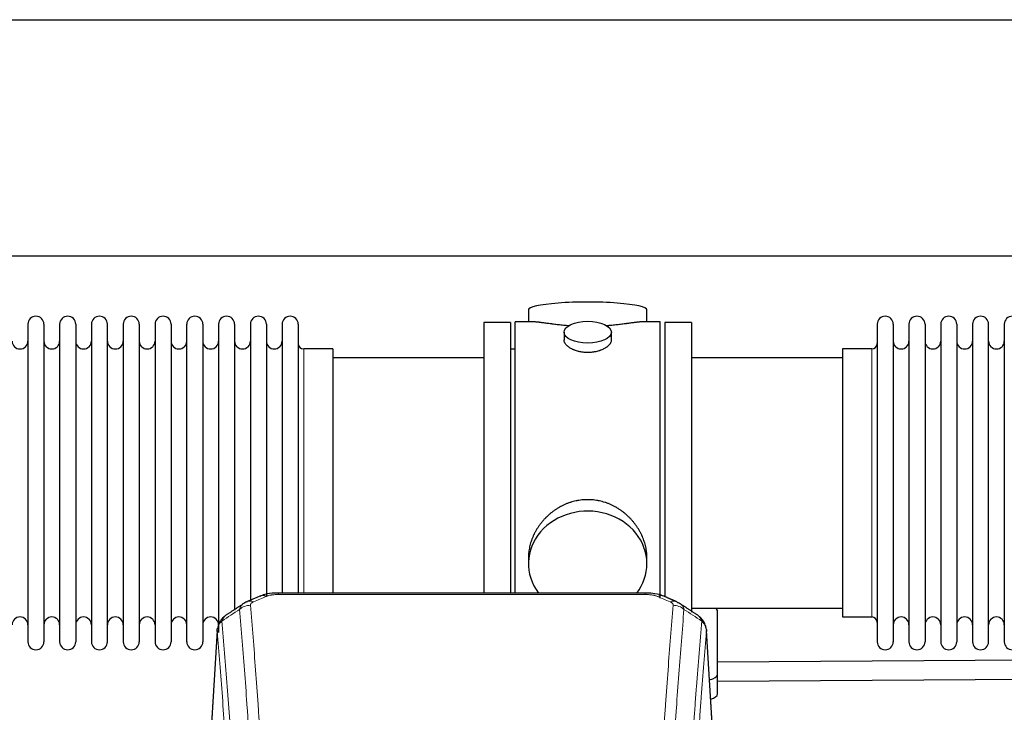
# Model space of a CAD drawing. Header units: inches. Extents: x 0 to 23760, y -13 to 16800.
# Tile 244 of 256: x 17004 to 17630, y 14036 to 14476. Entities that reach past the tile are written whole.
import ezdxf

# ---------------------------------------------------------------- set-up
doc = ezdxf.new("R2010")
doc.units = ezdxf.units.IN
doc.layers.add('1', color=7, linetype='Continuous', true_color=0xffffff)

msp = doc.modelspace()

# ---------------------------------------------------------------- linework, layer by layer
at = {"layer": '1', "color": 2, "linetype": 'Continuous', "lineweight": 25}
for p, q in [((15745.893, 14476.36), (20225.383, 14476.36)), ((15745.893, 14326.36), (20225.383, 14326.36)), ((17327.753, 14292.018), (17327.753, 14284.398)), ((17403.033, 14284.398), (17403.033, 14292.018)), ((17009.593, 14282.868), (17009.593, 14081.068)), ((17019.793, 14282.868), (17019.793, 14081.068)), ((17029.793, 14282.868), (17029.793, 14081.068)), ((17039.993, 14282.868), (17039.993, 14081.068)), ((17049.993, 14282.868), (17049.993, 14081.068)), ((17060.193, 14081.068), (17060.193, 14282.868)), ((17070.193, 14282.868), (17070.193, 14081.068)), ((17080.393, 14282.868), (17080.393, 14081.068)), ((17090.393, 14282.868), (17090.393, 14228.558)), ((17100.593, 14282.868), (17100.593, 14228.558)), ((17110.593, 14228.558), (17110.593, 14282.868)), ((17120.793, 14282.868), (17120.793, 14228.558)), ((17130.793, 14282.868), (17130.793, 14228.558)), ((17140.993, 14282.868), (17140.993, 14228.558)), ((17150.993, 14282.868), (17150.993, 14228.558)), ((17161.193, 14282.868), (17161.193, 14228.558)), ((17171.193, 14282.868), (17171.193, 14228.558)), ((17181.393, 14282.868), (17181.393, 14228.558)), ((17316.393, 14283.968), (17299.393, 14283.968)), ((17299.393, 14283.968), (17299.393, 14181.968)), ((17316.393, 14283.968), (17316.393, 14181.968)), ((17330.74, 14284.398), (17319.393, 14284.398)), ((17319.393, 14181.968), (17319.393, 14284.398)), ((17411.393, 14284.398), (17400.096, 14284.398)), ((17411.393, 14181.968), (17411.393, 14284.398)), ((17431.393, 14283.968), (17414.393, 14283.968)), ((17414.393, 14283.968), (17414.393, 14110.048)), ((17431.393, 14283.968), (17431.393, 14099.868)), ((17549.393, 14282.868), (17549.393, 14081.068)), ((17559.593, 14282.868), (17559.593, 14081.068)), ((17569.593, 14282.868), (17569.593, 14081.068)), ((17579.793, 14282.868), (17579.793, 14081.068)), ((17589.793, 14282.868), (17589.793, 14081.068)), ((17599.993, 14282.868), (17599.993, 14081.068)), ((17609.993, 14282.868), (17609.993, 14081.068)), ((17620.193, 14081.068), (17620.193, 14282.868)), ((17630.193, 14282.868), (17630.193, 14081.068)), ((17350.345, 14277.765), (17350.345, 14272.8)), ((17380.441, 14272.822), (17380.441, 14277.765)), ((17203.393, 14267.118), (17184.893, 14267.118)), ((17203.393, 14267.118), (17203.393, 14221.286)), ((17319.393, 14266.968), (17316.393, 14266.968)), ((17545.893, 14267.118), (17527.393, 14267.118)), ((17527.393, 14267.118), (17527.393, 14096.818)), ((17299.393, 14261.468), (17203.393, 14261.468)), ((17527.393, 14261.468), (17431.393, 14261.468)), ((17090.393, 14228.558), (17090.393, 14081.068)), ((17100.593, 14228.558), (17100.593, 14081.068)), ((17110.593, 14081.068), (17110.593, 14228.558)), ((17120.793, 14228.558), (17120.793, 14081.068)), ((17130.793, 14228.558), (17130.793, 14086.935)), ((17140.993, 14228.558), (17140.993, 14101.053)), ((17150.993, 14228.558), (17150.993, 14106.827)), ((17161.193, 14228.558), (17161.193, 14110.284)), ((17171.193, 14228.558), (17171.193, 14112.049)), ((17181.393, 14228.558), (17181.393, 14112.049)), ((17203.393, 14221.286), (17203.393, 14112.048)), ((17299.393, 14181.968), (17299.393, 14112.049)), ((17316.393, 14181.968), (17316.393, 14112.049)), ((17319.393, 14112.048), (17319.393, 14181.968)), ((17411.393, 14108.782), (17411.393, 14181.968)), ((17327.753, 14134.739), (17327.753, 14130.714)), ((17403.033, 14130.714), (17403.033, 14134.737)), ((17401.979, 14112.053), (17168.807, 14112.053)), ((17431.393, 14102.468), (17527.393, 14102.468)), ((17447.893, 14060.368), (17447.893, 14100.442)), ((17527.393, 14096.818), (17545.893, 14096.818)), ((17129.875, 14088.256), (17124.625, 14001.62)), ((17446.161, 14001.62), (17440.911, 14088.256)), ((17681.481, 14069.662), (17447.896, 14068.014)), ((17447.893, 14047.95), (17447.893, 14060.368)), ((17447.894, 14056.013), (17681.565, 14057.663))]:
    msp.add_line(p, q, dxfattribs=at)
at = {"layer": '1', "color": 110, "linetype": 'Continuous', "lineweight": 13}
for p, q in [((17184.893, 14267.118), (17184.893, 14221.286)), ((17545.893, 14267.118), (17545.893, 14096.818)), ((17184.893, 14221.286), (17184.893, 14112.048)), ((17168.807, 14112.052), (17168.807, 14111.1)), ((17401.979, 14112.051), (17401.979, 14111.1)), ((17401.979, 14111.1), (17168.807, 14111.1)), ((17129.877, 14087.634), (17124.629, 14001.044)), ((17446.157, 14001.044), (17440.909, 14087.634))]:
    msp.add_line(p, q, dxfattribs=at)
at = {"layer": '1', "color": 2, "linetype": 'Continuous', "lineweight": 25}
for centre, radius, start, end in [((17014.693, 14282.868), 5.1, 0, 180), ((17034.893, 14282.868), 5.1, 0, 180), ((17055.093, 14282.868), 5.1, 0, 180), ((17075.293, 14282.868), 5.1, 0, 180), ((17095.493, 14282.868), 5.1, 0, 180), ((17115.693, 14282.868), 5.1, 0, 180), ((17135.893, 14282.868), 5.1, 0, 180), ((17156.093, 14282.868), 5.1, 0, 180), ((17176.293, 14282.868), 5.1, 0, 180), ((17554.493, 14282.868), 5.1, 0, 180), ((17574.693, 14282.868), 5.1, 0, 180), ((17594.893, 14282.868), 5.1, 0, 180), ((17615.093, 14282.868), 5.1, 0, 180), ((17635.293, 14282.868), 5.1, 0, 180), ((17004.593, 14272.118), 5, 180, 0), ((17024.793, 14272.118), 5, 180, 0), ((17044.993, 14272.118), 5, 180, 0), ((17065.193, 14272.118), 5, 180, 0), ((17085.393, 14272.118), 5, 180, 0), ((17105.593, 14272.118), 5, 180, 0), ((17125.793, 14272.118), 5, 180, 0), ((17145.993, 14272.118), 5, 180, 0), ((17166.193, 14272.118), 5, 180, 0), ((17184.893, 14270.618), 3.5, 180, 270), ((17545.893, 14270.618), 3.5, 270, 0), ((17564.593, 14272.118), 5, 180, 0), ((17584.793, 14272.118), 5, 180, 0), ((17604.993, 14272.118), 5, 180, 0), ((17625.193, 14272.118), 5, 180, 0), ((17004.593, 14091.818), 5, 0, 180), ((17024.793, 14091.818), 5, 0, 180), ((17044.993, 14091.818), 5, 0, 180), ((17065.193, 14091.818), 5, 0, 180), ((17085.393, 14091.818), 5, 0, 180), ((17105.593, 14091.818), 5, 0, 180), ((17125.793, 14091.818), 5, 0, 180), ((17545.893, 14093.318), 3.5, 0, 90), ((17564.593, 14091.818), 5, 0, 180), ((17584.793, 14091.818), 5, 0, 180), ((17604.993, 14091.818), 5, 0, 180), ((17625.193, 14091.818), 5, 0, 180), ((17014.693, 14081.068), 5.1, 180, 0), ((17034.893, 14081.068), 5.1, 180, 0), ((17055.093, 14081.068), 5.1, 180, 0), ((17075.293, 14081.068), 5.1, 180, 0), ((17095.493, 14081.068), 5.1, 180, 0), ((17115.693, 14081.068), 5.1, 180, 0), ((17554.493, 14081.068), 5.1, 180, 0), ((17574.693, 14081.068), 5.1, 180, 0), ((17594.893, 14081.068), 5.1, 180, 0), ((17615.093, 14081.068), 5.1, 180, 0), ((17635.293, 14081.068), 5.1, 180, 0)]:
    msp.add_arc(centre, radius, start, end, dxfattribs=at)
for centre, major_axis, ratio, start_param, end_param in [((17365.393, 14292.018), (37.64, 0), 0.1305262, 0, 3.1415927), ((17365.393, 14130.714), (37.64, 0), 0.8870108, 0, 3.7346664), ((17365.393, 14130.714), (37.64, 0), 0.8870108, 5.6900133, 6.2831853), ((17161.048, 14100.89), (3.953, -9.186), 0.6419268, 2.5510147, 3.1418997), ((17417.746, 14097.432), (3.975, 9.176), 0.6408251, 6.1305215, 6.2828467), ((17439.893, 14100.442), (-8, 0), 0.4617486, 3.1415927, 3.722063), ((17439.893, 14060.368), (-8, 0), 0.4617486, 1.9439586, 3.1415927), ((17439.893, 14047.95), (-8, 0), 0.4617486, 2.0459273, 3.1415927)]:
    msp.add_ellipse(centre, major_axis=major_axis, ratio=ratio, start_param=start_param, end_param=end_param, dxfattribs=at)
msp.add_ellipse((17365.393, 14277.765), major_axis=(15.048, 0), ratio=0.4617486, dxfattribs=at)
at = {"layer": '1', "color": 110, "linetype": 'Continuous', "lineweight": 13}
for centre, major_axis, ratio, start_param, end_param in [((17153.04, 14097.432), (3.975, -9.176), 0.6408251, 2.5472213, 3.141301), ((17409.738, 14100.89), (-3.953, -9.186), 0.6419268, 3.1410059, 3.7321706), ((17417.746, 14097.432), (3.975, 9.176), 0.6408251, 6.2828467, 6.8775566), ((17151.068, 14095.24), (-9.964, -0.842), 0.9013977, 4.6363308, 5.3961502), ((17419.718, 14095.24), (-9.964, 0.842), 0.9013977, 4.0286278, 4.7884472)]:
    msp.add_ellipse(centre, major_axis=major_axis, ratio=ratio, start_param=start_param, end_param=end_param, dxfattribs=at)
at = {"layer": '1', "color": 2, "linetype": 'Continuous', "lineweight": 25}
for points, knots in [([(17353.521, 14281.809), (17353.519, 14281.809), (17353.516, 14281.809), (17353.44, 14281.815), (17353.366, 14281.821), (17353.219, 14281.833), (17352.998, 14281.851), (17352.193, 14281.918), (17350.897, 14282.035), (17349.215, 14282.202), (17347.578, 14282.379), (17345.985, 14282.564), (17344.435, 14282.754), (17343.431, 14282.883), (17342.813, 14282.964), (17342.69, 14282.98), (17342.445, 14283.012), (17342.08, 14283.06), (17341.721, 14283.108), (17341.012, 14283.203), (17340.088, 14283.328), (17338.766, 14283.509), (17337.508, 14283.68), (17336.314, 14283.839), (17335.56, 14283.935), (17335.011, 14284.004), (17334.741, 14284.037), (17334.476, 14284.068), (17334.301, 14284.088), (17334.215, 14284.099), (17333.785, 14284.148), (17333.125, 14284.219), (17332.216, 14284.304), (17331.389, 14284.363), (17330.752, 14284.391), (17330.396, 14284.397), (17330.273, 14284.397)], [0, 0, 0, 0, 0.0002215, 0.0002215, 0.0071429, 0.0071429, 0.0140642, 0.027907, 0.083278, 0.1386489, 0.1940199, 0.2493909, 0.3047619, 0.3601329, 0.3601329, 0.3739756, 0.3739756, 0.3878184, 0.4155039, 0.4155039, 0.4708749, 0.5262458, 0.5816168, 0.6369878, 0.6923588, 0.6923588, 0.7200443, 0.733887, 0.733887, 0.7477298, 0.7477298, 0.8031008, 0.8584718, 0.9138427, 0.9692137, 1, 1, 1, 1]), ([(17400.517, 14284.398), (17400.393, 14284.397), (17400.036, 14284.391), (17399.395, 14284.363), (17398.563, 14284.303), (17397.952, 14284.246), (17397.553, 14284.206), (17397.473, 14284.198), (17397.31, 14284.18), (17397.064, 14284.154), (17396.811, 14284.126), (17396.297, 14284.067), (17395.59, 14283.982), (17394.461, 14283.838), (17393.267, 14283.678), (17392.006, 14283.507), (17391.12, 14283.386), (17390.438, 14283.293), (17390.093, 14283.247), (17389.742, 14283.199), (17389.506, 14283.167), (17389.388, 14283.151), (17388.793, 14283.072), (17387.826, 14282.944), (17386.328, 14282.752), (17384.785, 14282.562), (17383.194, 14282.378), (17381.556, 14282.201), (17380.431, 14282.089), (17379.576, 14282.008), (17379.145, 14281.968), (17378.709, 14281.93), (17378.491, 14281.911), (17378.418, 14281.904), (17378.271, 14281.892), (17377.984, 14281.867), (17377.697, 14281.844), (17377.482, 14281.826)], [0, 0, 0, 0, 0.0313476, 0.0871263, 0.142905, 0.1986836, 0.1986836, 0.2126283, 0.2126283, 0.226573, 0.2544623, 0.2544623, 0.310241, 0.3660196, 0.4217983, 0.477577, 0.5333556, 0.5333556, 0.561245, 0.5751896, 0.5751896, 0.5891343, 0.5891343, 0.644913, 0.7006917, 0.7564703, 0.812249, 0.8680277, 0.9238063, 0.9238063, 0.9516957, 0.9656403, 0.9656403, 0.9726127, 0.9726127, 0.979585, 1, 1, 1, 1]), ([(17365.393, 14264.89), (17364.895, 14264.89), (17364.402, 14264.905), (17363.423, 14264.962), (17362.937, 14265.005), (17361.975, 14265.118), (17361.498, 14265.188), (17360.907, 14265.294), (17360.73, 14265.327), (17360.553, 14265.362), (17360.436, 14265.385), (17360.377, 14265.397), (17360.085, 14265.459), (17359.854, 14265.511), (17359.171, 14265.676), (17358.728, 14265.798), (17357.864, 14266.065), (17357.443, 14266.21), (17356.83, 14266.444), (17356.629, 14266.524), (17356.331, 14266.65), (17356.233, 14266.692), (17356.086, 14266.757), (17356.037, 14266.778), (17355.941, 14266.822), (17355.508, 14267.02), (17355.098, 14267.228), (17354.405, 14267.612), (17354.076, 14267.812), (17353.454, 14268.224), (17353.161, 14268.437), (17352.817, 14268.712), (17352.75, 14268.767), (17352.617, 14268.879), (17352.552, 14268.935), (17352.361, 14269.103), (17352.239, 14269.216), (17351.891, 14269.556), (17351.682, 14269.786), (17351.306, 14270.249), (17351.14, 14270.483), (17350.925, 14270.836), (17350.859, 14270.954), (17350.784, 14271.103), (17350.769, 14271.132), (17350.74, 14271.192), (17350.726, 14271.221), (17350.685, 14271.311), (17350.659, 14271.37), (17350.538, 14271.666), (17350.466, 14271.9), (17350.37, 14272.364), (17350.345, 14272.593), (17350.345, 14272.823), (17350.345, 14272.827), (17350.345, 14272.83)], [0, 0, 0, 0, 0.0624454, 0.0624454, 0.1248907, 0.1248907, 0.1873361, 0.1873361, 0.2029474, 0.2107531, 0.2107531, 0.2185588, 0.2185588, 0.2497814, 0.2497814, 0.3122268, 0.3122268, 0.3746722, 0.3746722, 0.4058948, 0.4058948, 0.4215062, 0.4215062, 0.4293119, 0.4293119, 0.4371175, 0.4995629, 0.4995629, 0.5620082, 0.5620082, 0.6244536, 0.6244536, 0.6400649, 0.6400649, 0.6556763, 0.6556763, 0.686899, 0.686899, 0.7493443, 0.7493443, 0.8117897, 0.8117897, 0.8430124, 0.8430124, 0.850818, 0.850818, 0.8586237, 0.8586237, 0.874235, 0.874235, 0.9366804, 0.9366804, 0.9991258, 0.9991258, 1, 1, 1, 1]), ([(17380.441, 14272.826), (17380.441, 14272.598), (17380.417, 14272.368), (17380.321, 14271.905), (17380.249, 14271.672), (17380.059, 14271.203), (17379.94, 14270.967), (17379.761, 14270.672), (17379.723, 14270.612), (17379.665, 14270.524), (17379.645, 14270.494), (17379.605, 14270.435), (17379.502, 14270.287), (17379.391, 14270.14), (17379.109, 14269.791), (17378.899, 14269.561), (17378.438, 14269.109), (17378.186, 14268.886), (17377.777, 14268.558), (17377.635, 14268.45), (17377.414, 14268.289), (17377.339, 14268.236), (17377.187, 14268.129), (17377.11, 14268.077), (17376.718, 14267.816), (17376.388, 14267.616), (17375.695, 14267.232), (17375.333, 14267.048), (17374.576, 14266.697), (17374.182, 14266.53), (17373.719, 14266.353), (17373.667, 14266.334), (17373.563, 14266.295), (17373.511, 14266.276), (17373.354, 14266.219), (17373.038, 14266.107), (17372.717, 14266.002), (17372.067, 14265.801), (17371.624, 14265.679), (17370.719, 14265.459), (17370.257, 14265.362), (17369.55, 14265.235), (17369.312, 14265.196), (17368.951, 14265.142), (17368.83, 14265.125), (17368.588, 14265.093), (17368.466, 14265.078), (17367.859, 14265.006), (17367.369, 14264.963), (17366.386, 14264.905), (17365.891, 14264.89), (17365.393, 14264.89)], [0, 0, 0, 0, 0.0621483, 0.0621483, 0.1246718, 0.1246718, 0.1871952, 0.1871952, 0.2028261, 0.2028261, 0.2106415, 0.2106415, 0.2184569, 0.2497186, 0.2497186, 0.3122421, 0.3122421, 0.3747655, 0.3747655, 0.4060273, 0.4060273, 0.4216581, 0.4216581, 0.437289, 0.437289, 0.4998124, 0.4998124, 0.5623359, 0.5623359, 0.6248593, 0.6248593, 0.6326748, 0.6326748, 0.6404902, 0.6404902, 0.656121, 0.6873828, 0.6873828, 0.7499062, 0.7499062, 0.8124297, 0.8124297, 0.8436914, 0.8436914, 0.8593222, 0.8593222, 0.8749531, 0.8749531, 0.9374766, 0.9374766, 1, 1, 1, 1]), ([(17403.033, 14134.701), (17403.032, 14135.234), (17403.017, 14135.77), (17402.972, 14136.589), (17402.949, 14136.939), (17402.918, 14137.29), (17402.906, 14137.431), (17402.899, 14137.501), (17402.879, 14137.713), (17402.807, 14138.416), (17402.634, 14139.68), (17402.313, 14141.357), (17401.905, 14143.027), (17401.409, 14144.688), (17400.825, 14146.342), (17400.377, 14147.438), (17400.079, 14148.121), (17400.018, 14148.258), (17399.895, 14148.53), (17399.708, 14148.937), (17399.514, 14149.341), (17399.116, 14150.144), (17398.56, 14151.203), (17397.652, 14152.755), (17396.669, 14154.27), (17395.612, 14155.747), (17394.858, 14156.706), (17394.273, 14157.416), (17394.075, 14157.651), (17393.773, 14158.001), (17393.672, 14158.117), (17393.467, 14158.348), (17392.954, 14158.923), (17392.003, 14159.928), (17390.678, 14161.207), (17389.297, 14162.424), (17387.86, 14163.578), (17386.365, 14164.668), (17385.33, 14165.351), (17384.539, 14165.847), (17384.272, 14166.009), (17383.936, 14166.208), (17383.869, 14166.248), (17383.734, 14166.327), (17383.532, 14166.444), (17382.786, 14166.869), (17381.551, 14167.522), (17379.871, 14168.309), (17378.158, 14169.011), (17376.412, 14169.627), (17374.632, 14170.155), (17373.423, 14170.448), (17372.507, 14170.644), (17372.201, 14170.705), (17371.815, 14170.777), (17371.738, 14170.791), (17371.584, 14170.819), (17371.352, 14170.86), (17370.503, 14171.002), (17369.114, 14171.186), (17367.26, 14171.333), (17365.407, 14171.383), (17363.552, 14171.335), (17361.698, 14171.189), (17360.461, 14171.025), (17359.688, 14170.902), (17359.533, 14170.877), (17359.224, 14170.823), (17358.761, 14170.74), (17358.301, 14170.648), (17357.386, 14170.453), (17356.176, 14170.161), (17354.394, 14169.634), (17352.643, 14169.017), (17350.923, 14168.313), (17349.797, 14167.786), (17348.96, 14167.368), (17348.682, 14167.226), (17348.337, 14167.043), (17348.199, 14166.969), (17347.924, 14166.82), (17347.173, 14166.404), (17345.97, 14165.691), (17344.422, 14164.669), (17342.929, 14163.58), (17341.489, 14162.424), (17340.103, 14161.203), (17339.214, 14160.345), (17338.725, 14159.85), (17338.67, 14159.794), (17338.562, 14159.684), (17338.508, 14159.628), (17338.347, 14159.461), (17338.027, 14159.126), (17337.713, 14158.787), (17337.096, 14158.103), (17336.298, 14157.177), (17335.172, 14155.745), (17334.118, 14154.272), (17333.136, 14152.758), (17332.226, 14151.205), (17331.669, 14150.142), (17331.336, 14149.469), (17331.27, 14149.334), (17331.14, 14149.064), (17330.948, 14148.658), (17330.764, 14148.251), (17330.408, 14147.436), (17329.962, 14146.345), (17329.38, 14144.697), (17328.885, 14143.04), (17328.476, 14141.373), (17328.155, 14139.696), (17328, 14138.571), (17327.923, 14137.867), (17327.908, 14137.726), (17327.881, 14137.444), (17327.843, 14137.023), (17327.814, 14136.603), (17327.769, 14135.778), (17327.754, 14135.235), (17327.753, 14134.696)], [0, 0, 0, 0, 0.0151373, 0.0151373, 0.0229562, 0.0249109, 0.0249109, 0.0268656, 0.0268656, 0.030775, 0.0464127, 0.0620504, 0.0776881, 0.0933258, 0.1089635, 0.1246012, 0.1246012, 0.1285107, 0.1285107, 0.1324201, 0.1402389, 0.1402389, 0.1558766, 0.1715144, 0.1871521, 0.2027898, 0.2184275, 0.2184275, 0.2262463, 0.2262463, 0.2301558, 0.2301558, 0.2340652, 0.2497029, 0.2653406, 0.2809783, 0.296616, 0.3122537, 0.3278914, 0.3278914, 0.3357103, 0.3357103, 0.337665, 0.337665, 0.3396197, 0.3435291, 0.3591668, 0.3748045, 0.3904422, 0.4060799, 0.4217176, 0.4373554, 0.4373554, 0.4451742, 0.4451742, 0.4471289, 0.4471289, 0.4490836, 0.4529931, 0.4686308, 0.4842685, 0.4999062, 0.5155439, 0.5311816, 0.5468193, 0.5468193, 0.5507287, 0.5507287, 0.5546381, 0.562457, 0.562457, 0.5780947, 0.5937324, 0.6093701, 0.6250078, 0.6406455, 0.6406455, 0.6484644, 0.6484644, 0.6504191, 0.6523738, 0.6562832, 0.6719209, 0.6875586, 0.7031963, 0.7188341, 0.7344718, 0.7501095, 0.7501095, 0.7520642, 0.7520642, 0.7540189, 0.7540189, 0.7579283, 0.7657472, 0.7657472, 0.7813849, 0.7970226, 0.8126603, 0.828298, 0.8439357, 0.8595734, 0.8595734, 0.8634828, 0.8634828, 0.8673923, 0.8752111, 0.8752111, 0.8908488, 0.9064865, 0.9221242, 0.9377619, 0.9533996, 0.9690373, 0.9690373, 0.9729468, 0.9729468, 0.9768562, 0.984675, 0.984675, 1, 1, 1, 1]), ([(17170.106, 14112.036), (17168.879, 14112.077), (17165.532, 14112.001), (17160.991, 14111.606), (17158.147, 14110.354), (17157.195, 14109.84)], [0, 0, 0, 0, 0.2689022, 0.746869, 1, 1, 1, 1]), ([(17413.635, 14109.963), (17413.126, 14110.234), (17411.031, 14111.217), (17407.063, 14111.865), (17403.63, 14112.012), (17401.976, 14111.935)], [0, 0, 0, 0, 0.1499654, 0.6035607, 1, 1, 1, 1]), ([(17422.569, 14106.115), (17422.859, 14105.999), (17423.136, 14105.875), (17423.465, 14105.706), (17423.53, 14105.672), (17423.658, 14105.602), (17423.721, 14105.567), (17423.908, 14105.458), (17424.028, 14105.384), (17424.148, 14105.305), (17424.151, 14105.303), (17424.154, 14105.301)], [0, 0, 0, 0, 0.496586, 0.496586, 0.6207325, 0.6207325, 0.744879, 0.744879, 0.9931719, 0.9931719, 1, 1, 1, 1]), ([(17134.818, 14097.444), (17134.298, 14097.071), (17133.241, 14096.162), (17131.877, 14094.379), (17130.824, 14092.224), (17130.408, 14090.698), (17130.273, 14089.924)], [0, 0, 0, 0, 0.2123708, 0.4683651, 0.7393635, 1, 1, 1, 1]), ([(17440.827, 14088.917), (17440.715, 14089.867), (17440.272, 14091.706), (17438.98, 14094.321), (17437.298, 14096.419), (17436.008, 14097.462), (17435.386, 14097.882)], [0, 0, 0, 0, 0.2790385, 0.5536712, 0.8024065, 1, 1, 1, 1]), ([(17129.877, 14087.634), (17129.876, 14087.645), (17129.875, 14087.669), (17129.873, 14087.704), (17129.871, 14087.739), (17129.87, 14087.774), (17129.869, 14087.809), (17129.868, 14087.844), (17129.867, 14087.879), (17129.867, 14087.914), (17129.867, 14087.949), (17129.867, 14087.984), (17129.867, 14088.018), (17129.867, 14088.053), (17129.868, 14088.087), (17129.869, 14088.122), (17129.87, 14088.156), (17129.872, 14088.191), (17129.874, 14088.225), (17129.875, 14088.259), (17129.878, 14088.294), (17129.88, 14088.328), (17129.883, 14088.362), (17129.885, 14088.396), (17129.888, 14088.43), (17129.892, 14088.464), (17129.895, 14088.498), (17129.899, 14088.531), (17129.903, 14088.565), (17129.907, 14088.599), (17129.912, 14088.632), (17129.916, 14088.666), (17129.921, 14088.699), (17129.926, 14088.733), (17129.932, 14088.766), (17129.937, 14088.8), (17129.943, 14088.833), (17129.949, 14088.866), (17129.955, 14088.899), (17129.962, 14088.932), (17129.969, 14088.965), (17129.976, 14088.998), (17129.983, 14089.031), (17129.99, 14089.064), (17129.998, 14089.096), (17130.006, 14089.129), (17130.014, 14089.161), (17130.022, 14089.194), (17130.03, 14089.226), (17130.039, 14089.259), (17130.048, 14089.291), (17130.057, 14089.323), (17130.066, 14089.355), (17130.076, 14089.388), (17130.086, 14089.42), (17130.096, 14089.451), (17130.106, 14089.483), (17130.116, 14089.515), (17130.127, 14089.547), (17130.138, 14089.579), (17130.149, 14089.61), (17130.16, 14089.642), (17130.172, 14089.673), (17130.184, 14089.704), (17130.194, 14089.731), (17130.2, 14089.746), (17130.202, 14089.751)], [0, 0, 0, 0, 0.0160287, 0.0320483, 0.0480589, 0.0640604, 0.080053, 0.0960364, 0.1120109, 0.1279763, 0.1439327, 0.1598801, 0.1758184, 0.1917478, 0.2076681, 0.2235794, 0.2394817, 0.255375, 0.2712593, 0.2871346, 0.3030009, 0.3188582, 0.3347065, 0.3505458, 0.3663762, 0.3821975, 0.3980099, 0.4138133, 0.4296077, 0.4453931, 0.4611696, 0.4769371, 0.4926957, 0.5084453, 0.5241859, 0.5399176, 0.5556403, 0.5713541, 0.5870589, 0.6027548, 0.6184418, 0.6341198, 0.6497889, 0.6654491, 0.6811003, 0.6967426, 0.712376, 0.7280004, 0.743616, 0.7592226, 0.7748203, 0.7904091, 0.8059891, 0.8215601, 0.8371222, 0.8526754, 0.8682197, 0.8837552, 0.8992817, 0.9147994, 0.9303082, 0.9458081, 0.9612991, 0.9767813, 0.9922546, 1, 1, 1, 1]), ([(17440.826, 14088.924), (17440.837, 14088.867), (17440.892, 14088.559), (17440.92, 14088.222), (17440.919, 14087.916), (17440.918, 14087.846), (17440.916, 14087.775), (17440.913, 14087.705), (17440.91, 14087.657), (17440.909, 14087.634)], [0, 0, 0, 0, 0.135601, 0.730798, 0.7844814, 0.8382432, 0.8920836, 0.9460025, 1, 1, 1, 1])]:
    msp.add_open_spline(points, degree=3, knots=knots, dxfattribs=at)
for points, degree in [([(17149.095, 14106.537), (17147.733, 14106.233), (17146.744, 14105.303)], 2), ([(17157.095, 14110.072), (17149.065, 14106.603)], 1), ([(17421.721, 14106.608), (17417.705, 14108.35), (17413.691, 14110.068)], 2), ([(17146.674, 14105.33), (17141.045, 14101.608), (17135.423, 14097.898)], 2), ([(17435.363, 14097.897), (17429.749, 14101.603), (17424.126, 14105.321)], 2)]:
    msp.add_open_spline(points, degree=degree, dxfattribs=at)
at = {"layer": '1', "color": 110, "linetype": 'Continuous', "lineweight": 13}
for points, knots in [([(17151.068, 14104.259), (17151.059, 14104.362), (17151.061, 14104.464), (17151.078, 14104.591), (17151.083, 14104.616), (17151.092, 14104.667), (17151.098, 14104.693), (17151.117, 14104.769), (17151.132, 14104.819), (17151.188, 14104.969), (17151.236, 14105.068), (17151.357, 14105.262), (17151.429, 14105.358), (17151.555, 14105.499), (17151.6, 14105.546), (17151.672, 14105.616), (17151.697, 14105.639), (17151.748, 14105.685), (17151.775, 14105.708), (17151.909, 14105.821), (17152.027, 14105.908), (17152.283, 14106.076), (17152.421, 14106.157), (17152.716, 14106.314), (17152.873, 14106.389), (17153.04, 14106.461)], [0, 0, 0, 0, 0.125, 0.125, 0.15625, 0.15625, 0.1875, 0.1875, 0.25, 0.25, 0.375, 0.375, 0.5, 0.5, 0.5625, 0.5625, 0.59375, 0.59375, 0.625, 0.625, 0.75, 0.75, 0.875, 0.875, 1, 1, 1, 1]), ([(17161.048, 14109.933), (17161.174, 14109.987), (17161.304, 14110.039), (17161.505, 14110.114), (17161.573, 14110.139), (17161.711, 14110.187), (17161.781, 14110.21), (17162.133, 14110.325), (17162.427, 14110.407), (17163.038, 14110.557), (17163.354, 14110.625), (17163.761, 14110.7), (17163.843, 14110.715), (17164.008, 14110.743), (17164.091, 14110.757), (17164.339, 14110.797), (17164.505, 14110.821), (17165.006, 14110.889), (17165.344, 14110.928), (17166.023, 14110.992), (17166.366, 14111.019), (17167.055, 14111.06), (17167.403, 14111.075), (17168.101, 14111.095), (17168.453, 14111.1), (17168.807, 14111.1)], [0, 0, 0, 0, 0.0625, 0.0625, 0.09375, 0.09375, 0.125, 0.125, 0.25, 0.25, 0.375, 0.375, 0.40625, 0.40625, 0.4375, 0.4375, 0.5, 0.5, 0.625, 0.625, 0.75, 0.75, 0.875, 0.875, 1, 1, 1, 1]), ([(17401.979, 14111.1), (17402.333, 14111.1), (17402.686, 14111.095), (17403.127, 14111.082), (17403.215, 14111.079), (17403.392, 14111.073), (17403.48, 14111.07), (17403.743, 14111.058), (17403.918, 14111.049), (17404.44, 14111.017), (17404.785, 14110.991), (17405.467, 14110.925), (17405.805, 14110.886), (17406.472, 14110.795), (17406.802, 14110.742), (17407.168, 14110.674), (17407.209, 14110.666), (17407.289, 14110.65), (17407.41, 14110.627), (17407.687, 14110.569), (17407.919, 14110.516), (17408.374, 14110.403), (17408.665, 14110.321), (17409.222, 14110.14), (17409.487, 14110.041), (17409.738, 14109.933)], [0, 0, 0, 0, 0.125, 0.125, 0.15625, 0.15625, 0.1875, 0.1875, 0.25, 0.25, 0.375, 0.375, 0.5, 0.5, 0.625, 0.625, 0.640625, 0.640625, 0.65625, 0.6875, 0.75, 0.75, 0.875, 0.875, 1, 1, 1, 1]), ([(17417.746, 14106.461), (17417.913, 14106.389), (17418.071, 14106.313), (17418.257, 14106.214), (17418.293, 14106.194), (17418.366, 14106.154), (17418.401, 14106.134), (17418.506, 14106.072), (17418.573, 14106.03), (17418.765, 14105.903), (17418.999, 14105.729), (17419.19, 14105.546), (17419.316, 14105.404), (17419.355, 14105.356), (17419.41, 14105.284), (17419.427, 14105.259), (17419.461, 14105.211), (17419.477, 14105.186), (17419.552, 14105.063), (17419.6, 14104.964), (17419.673, 14104.765), (17419.698, 14104.665), (17419.725, 14104.463), (17419.727, 14104.362), (17419.718, 14104.259)], [0, 0, 0, 0, 0.125, 0.125, 0.15625, 0.15625, 0.1875, 0.1875, 0.25, 0.25, 0.375, 0.5, 0.5, 0.5625, 0.5625, 0.59375, 0.59375, 0.625, 0.625, 0.75, 0.75, 0.875, 0.875, 1, 1, 1, 1]), ([(17144.184, 14101.67), (17144.221, 14101.915), (17144.274, 14102.153), (17144.362, 14102.444), (17144.381, 14102.502), (17144.42, 14102.617), (17144.441, 14102.674), (17144.507, 14102.843), (17144.555, 14102.955), (17144.711, 14103.283), (17144.953, 14103.705), (17145.261, 14104.096), (17145.517, 14104.379), (17145.629, 14104.494), (17145.747, 14104.606), (17145.795, 14104.651), (17145.819, 14104.673), (17145.893, 14104.739), (17145.943, 14104.783), (17146.197, 14104.997), (17146.415, 14105.159), (17146.656, 14105.317), (17146.665, 14105.323), (17146.674, 14105.329)], [0, 0, 0, 0, 0.1656246, 0.1656246, 0.2070308, 0.2070308, 0.2484369, 0.2484369, 0.3312492, 0.3312492, 0.4968738, 0.6624984, 0.6624984, 0.7453108, 0.7660138, 0.7660138, 0.7867169, 0.7867169, 0.8281231, 0.8281231, 0.9937477, 0.9937477, 1, 1, 1, 1]), ([(17156.158, 13919.232), (17155.72, 13927.8), (17154.829, 13944.699), (17153.907, 13961.122), (17153.204, 13973.26), (17152.968, 13977.277), (17152.491, 13985.25), (17152.251, 13989.207), (17151.525, 14000.988), (17151.033, 14008.721), (17150.408, 14018.234), (17150.283, 14020.129), (17150.031, 14023.903), (17149.653, 14029.541), (17149.27, 14035.109), (17148.498, 14046.15), (17147.454, 14060.623), (17145.845, 14081.583), (17144.742, 14095.058), (17144.184, 14101.67)], [0, 0, 0, 0, 0.125, 0.25, 0.25, 0.3125, 0.3125, 0.375, 0.375, 0.5, 0.5, 0.53125, 0.53125, 0.5625, 0.625, 0.625, 0.75, 0.875, 1, 1, 1, 1]), ([(17151.068, 14104.259), (17151.625, 14097.64), (17152.726, 14084.149), (17154.333, 14063.165), (17155.376, 14048.676), (17156.146, 14037.621), (17156.529, 14032.047), (17156.907, 14026.403), (17157.158, 14022.624), (17157.284, 14020.727), (17157.907, 14011.203), (17158.398, 14003.461), (17159.124, 13991.666), (17159.364, 13987.704), (17159.839, 13979.721), (17160.075, 13975.7), (17160.777, 13963.547), (17161.698, 13947.105), (17162.588, 13930.187), (17163.026, 13921.608)], [0, 0, 0, 0, 0.125, 0.25, 0.375, 0.375, 0.4375, 0.46875, 0.46875, 0.5, 0.5, 0.625, 0.625, 0.6875, 0.6875, 0.75, 0.75, 0.875, 1, 1, 1, 1]), ([(17407.76, 13921.608), (17408.198, 13930.187), (17409.088, 13947.105), (17410.009, 13963.547), (17410.711, 13975.7), (17410.947, 13979.721), (17411.422, 13987.704), (17411.662, 13991.666), (17412.388, 14003.461), (17412.879, 14011.203), (17413.502, 14020.727), (17413.628, 14022.624), (17413.879, 14026.403), (17414.257, 14032.047), (17414.64, 14037.621), (17415.41, 14048.676), (17416.453, 14063.165), (17418.06, 14084.149), (17419.161, 14097.64), (17419.718, 14104.259)], [0, 0, 0, 0, 0.125, 0.25, 0.25, 0.3125, 0.3125, 0.375, 0.375, 0.5, 0.5, 0.53125, 0.53125, 0.5625, 0.625, 0.625, 0.75, 0.875, 1, 1, 1, 1]), ([(17426.602, 14101.67), (17426.044, 14095.058), (17424.941, 14081.583), (17423.332, 14060.623), (17422.288, 14046.15), (17421.516, 14035.109), (17421.133, 14029.541), (17420.755, 14023.903), (17420.503, 14020.129), (17420.378, 14018.234), (17419.753, 14008.721), (17419.261, 14000.988), (17418.535, 13989.207), (17418.295, 13985.25), (17417.818, 13977.277), (17417.582, 13973.26), (17416.879, 13961.122), (17415.957, 13944.699), (17415.066, 13927.8), (17414.628, 13919.232)], [0, 0, 0, 0, 0.125, 0.25, 0.375, 0.375, 0.4375, 0.46875, 0.46875, 0.5, 0.5, 0.625, 0.625, 0.6875, 0.6875, 0.75, 0.75, 0.875, 1, 1, 1, 1]), ([(17424.154, 14105.301), (17424.384, 14105.15), (17424.815, 14104.828), (17425.185, 14104.472), (17425.441, 14104.189), (17425.522, 14104.093), (17425.638, 14103.945), (17425.676, 14103.895), (17425.749, 14103.795), (17425.785, 14103.744), (17425.958, 14103.488), (17426.078, 14103.276), (17426.285, 14102.84), (17426.459, 14102.39), (17426.565, 14101.915), (17426.602, 14101.67)], [0, 0, 0, 0, 0.1647526, 0.331802, 0.331802, 0.4153268, 0.4153268, 0.4570892, 0.4570892, 0.4988515, 0.4988515, 0.665901, 0.665901, 0.8329505, 1, 1, 1, 1]), ([(17129.877, 14087.634), (17129.907, 14088.24), (17129.997, 14088.845), (17130.22, 14089.738), (17130.308, 14090.033), (17130.514, 14090.615), (17130.632, 14090.903), (17130.893, 14091.467), (17131.037, 14091.744), (17131.351, 14092.285), (17131.521, 14092.549), (17131.885, 14093.063), (17132.079, 14093.312), (17132.49, 14093.794), (17132.706, 14094.027), (17132.932, 14094.25)], [0, 0, 0, 0, 0.25, 0.25, 0.375, 0.375, 0.5, 0.5, 0.625, 0.625, 0.75, 0.75, 0.875, 0.875, 1, 1, 1, 1]), ([(17132.932, 14094.25), (17133.061, 14094.774), (17133.24, 14095.264), (17133.696, 14096.162), (17133.974, 14096.57), (17134.462, 14097.117), (17134.636, 14097.288), (17135.002, 14097.602), (17135.193, 14097.745), (17135.394, 14097.878)], [0, 0, 0, 0, 0.335226, 0.335226, 0.6704519, 0.6704519, 0.8380649, 0.8380649, 1, 1, 1, 1]), ([(17132.932, 14094.25), (17133.504, 14087.559), (17134.631, 14073.916), (17136.277, 14052.675), (17137.343, 14037.995), (17138.131, 14026.792), (17138.523, 14021.142), (17138.974, 14014.464), (17139.167, 14011.584), (17139.295, 14009.661), (17139.359, 14008.696), (17139.677, 14003.867), (17140.057, 13998.023), (17140.495, 13991.123), (17140.681, 13988.148), (17140.806, 13986.161), (17140.867, 13985.165), (17141.424, 13976.187), (17142.396, 13959.98), (17143.807, 13934.927), (17144.716, 13917.731), (17145.162, 13909.009)], [0, 0, 0, 0, 0.125, 0.25, 0.375, 0.375, 0.4375, 0.46875, 0.484375, 0.484375, 0.5, 0.5, 0.5625, 0.59375, 0.609375, 0.609375, 0.625, 0.625, 0.75, 0.875, 1, 1, 1, 1]), ([(17425.624, 13909.009), (17425.68, 13910.1), (17425.736, 13911.188), (17425.848, 13913.361), (17426.016, 13916.614), (17426.412, 13924.164), (17426.756, 13930.566), (17427.449, 13943.275), (17428.389, 13959.973), (17429.848, 13984.274), (17430.852, 13999.979), (17431.426, 14008.673), (17431.49, 14009.637), (17431.618, 14011.561), (17431.81, 14014.441), (17432.262, 14021.12), (17432.653, 14026.772), (17432.982, 14031.443), (17433.048, 14032.375), (17433.18, 14034.235), (17433.378, 14037.019), (17433.843, 14043.473), (17434.246, 14048.931), (17435.057, 14059.75), (17436.154, 14073.915), (17437.282, 14087.559), (17437.853, 14094.25)], [0, 0, 0, 0, 0.015625, 0.015625, 0.03125, 0.0625, 0.125, 0.125, 0.25, 0.375, 0.5, 0.5, 0.515625, 0.515625, 0.53125, 0.5625, 0.625, 0.625, 0.640625, 0.640625, 0.65625, 0.6875, 0.75, 0.75, 0.875, 1, 1, 1, 1]), ([(17435.393, 14097.877), (17435.594, 14097.745), (17435.784, 14097.601), (17436.15, 14097.288), (17436.324, 14097.117), (17436.812, 14096.57), (17437.09, 14096.162), (17437.546, 14095.264), (17437.725, 14094.774), (17437.853, 14094.25)], [0, 0, 0, 0, 0.1617419, 0.1617419, 0.3293935, 0.3293935, 0.6646968, 0.6646968, 1, 1, 1, 1]), ([(17437.853, 14094.25), (17438.08, 14094.027), (17438.296, 14093.794), (17438.706, 14093.312), (17438.901, 14093.063), (17439.265, 14092.549), (17439.435, 14092.285), (17439.749, 14091.744), (17439.893, 14091.467), (17440.154, 14090.903), (17440.272, 14090.615), (17440.478, 14090.033), (17440.566, 14089.738), (17440.789, 14088.845), (17440.879, 14088.24), (17440.909, 14087.634)], [0, 0, 0, 0, 0.125, 0.125, 0.25, 0.25, 0.375, 0.375, 0.5, 0.5, 0.625, 0.625, 0.75, 0.75, 1, 1, 1, 1]), ([(17142.072, 13902.948), (17141.627, 13911.642), (17140.722, 13928.784), (17139.315, 13953.758), (17138.345, 13969.916), (17137.79, 13978.866), (17137.728, 13979.859), (17137.605, 13981.84), (17137.419, 13984.806), (17136.982, 13991.685), (17136.603, 13997.511), (17136.285, 14002.326), (17136.222, 14003.288), (17136.094, 14005.206), (17135.902, 14008.077), (17135.452, 14014.735), (17135.062, 14020.368), (17134.276, 14031.539), (17133.212, 14046.175), (17131.571, 14067.357), (17130.447, 14080.961), (17129.877, 14087.634)], [0, 0, 0, 0, 0.125, 0.25, 0.375, 0.375, 0.390625, 0.390625, 0.40625, 0.4375, 0.5, 0.5, 0.515625, 0.515625, 0.53125, 0.5625, 0.625, 0.625, 0.75, 0.875, 1, 1, 1, 1]), ([(17440.909, 14087.634), (17440.339, 14080.961), (17439.215, 14067.355), (17438.12, 14053.23), (17437.311, 14042.442), (17436.909, 14037), (17436.446, 14030.565), (17436.248, 14027.789), (17436.116, 14025.934), (17436.051, 14025.005), (17435.723, 14020.348), (17435.333, 14014.712), (17434.882, 14008.053), (17434.69, 14005.182), (17434.563, 14003.263), (17434.499, 14002.302), (17433.927, 13993.634), (17432.925, 13977.977), (17431.471, 13953.75), (17430.064, 13928.782), (17429.159, 13911.642), (17428.714, 13902.948)], [0, 0, 0, 0, 0.125, 0.25, 0.25, 0.3125, 0.34375, 0.359375, 0.359375, 0.375, 0.375, 0.4375, 0.46875, 0.484375, 0.484375, 0.5, 0.5, 0.625, 0.75, 0.875, 1, 1, 1, 1])]:
    msp.add_open_spline(points, degree=3, knots=knots, dxfattribs=at)
for points in [[(17161.048, 14109.933), (17158.379, 14108.779), (17155.709, 14107.622), (17153.04, 14106.461)], [(17417.746, 14106.461), (17415.076, 14107.622), (17412.407, 14108.779), (17409.738, 14109.933)], [(17144.184, 14101.67), (17140.432, 14099.194), (17136.681, 14096.721), (17132.932, 14094.25)], [(17437.853, 14094.25), (17434.105, 14096.721), (17430.354, 14099.194), (17426.602, 14101.67)]]:
    msp.add_open_spline(points, degree=3, dxfattribs=at)

doc.saveas('drawing.dxf')
